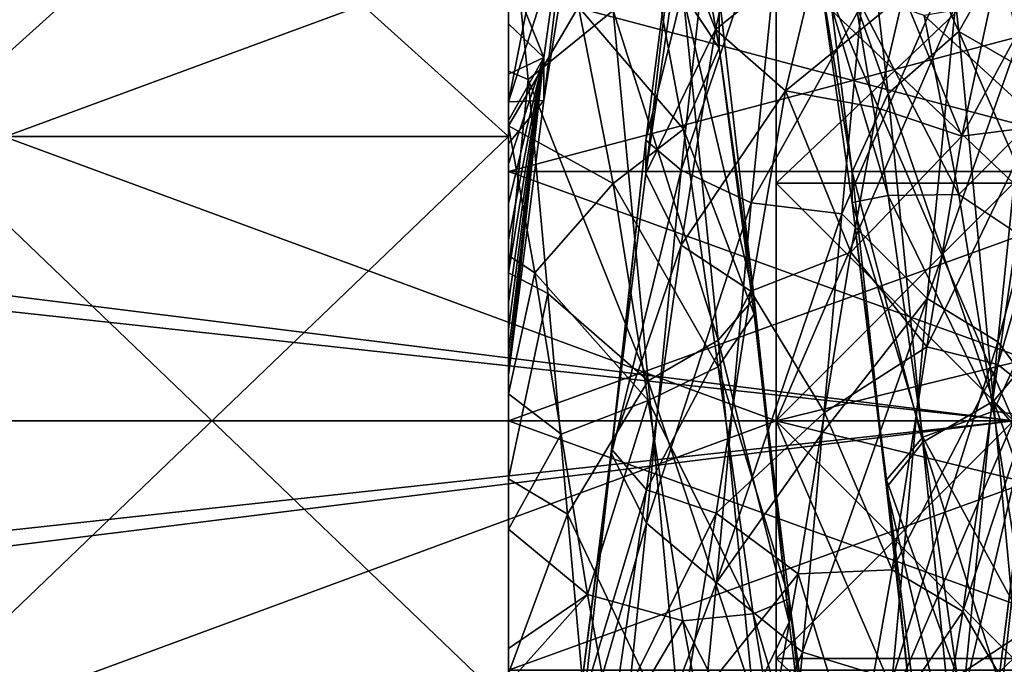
# Model space of a CAD drawing. Header units: metres. Extents: x -40 to 104, y -17 to 17.
# Tile 64 of 115: x 30.31 to 34.46, y -1.03 to 1.69. Entities that reach past the tile are written whole.
import ezdxf

# ---------------------------------------------------------------- set-up
doc = ezdxf.new("R2010")
doc.units = ezdxf.units.M
doc.layers.add('solid_122529', color=7, linetype='CONTINUOUS')

msp = doc.modelspace()

# ---------------------------------------------------------------- linework, layer by layer
at = {"layer": 'solid_122529'}
for points in [[(53.885139, -6.304641, 588.928162), (20.541, 8.649134, 585.423523), (20.541002, -8.649134, 585.423523)], [(53.885139, -6.304641, 588.928162), (53.885139, 6.304641, 588.928162), (20.541, 8.649134, 585.423523)], [(26.533504, -8.264537, 581.025818), (26.533504, 8.264537, 581.025818), (54.407833, 6.304637, 583.955566)], [(32.372829, 1.818572, 566.950073), (32.372829, 1.05, 566.181335), (32.372829, 6.9, 568)], [(32.372829, 6.483982, 565.640503), (32.372829, 6.9, 568), (32.372829, 1.05, 566.181335)], [(32.372829, -6.483982, 570.359497), (32.372829, 6.483982, 570.359497), (32.372829, 5.285712, 572.435059)], [(32.372829, 0, 570.099915), (32.372829, 6.483982, 570.359497), (32.372829, -6.483982, 570.359497)], [(32.372829, 1.05, 569.818665), (32.372829, 1.818572, 569.049927), (32.372829, 6.483982, 570.359497)], [(32.372829, 0, 570.099915), (32.372829, 1.05, 569.818665), (32.372829, 6.483982, 570.359497)], [(32.372829, 6.483982, 565.640503), (32.372829, 1.05, 566.181335), (32.372829, 0, 565.900085)], [(32.372829, -6.483982, 565.640503), (32.372829, 6.483982, 565.640503), (32.372829, 0, 565.900085)], [(32.372829, -5.285712, 563.564941), (32.372829, 5.285712, 563.564941), (32.372829, 6.483982, 565.640503)], [(32.372829, -6.483982, 565.640503), (32.372829, -5.285712, 563.564941), (32.372829, 6.483982, 565.640503)], [(26.533504, -8.264537, 581.025818), (54.407833, 6.304637, 583.955566), (54.407833, -6.304637, 583.955566)], [(32.372829, -5.285712, 572.435059), (32.372829, 5.285712, 572.435059), (32.372829, 3.449675, 573.975647)], [(32.372829, -6.483982, 570.359497), (32.372829, 5.285712, 572.435059), (32.372829, -5.285712, 572.435059)], [(32.372829, -3.449675, 562.024353), (32.372829, 3.449675, 562.024353), (32.372829, 5.285712, 563.564941)], [(32.372829, -5.285712, 563.564941), (32.372829, -3.449675, 562.024353), (32.372829, 5.285712, 563.564941)], [(32.372829, 1.197832, 561.204773), (29.872829, 1.197832, 561.204773), (29.872829, 3.449675, 562.024353)], [(32.372829, 1.197832, 561.204773), (29.872829, 3.449675, 562.024353), (32.372829, 3.449675, 562.024353)], [(32.372829, 3.449675, 573.975647), (29.872829, 3.449675, 573.975647), (29.872829, 1.197832, 574.795227)], [(32.372829, 1.197832, 574.795227), (32.372829, 3.449675, 573.975647), (29.872829, 1.197832, 574.795227)], [(32.372829, -3.449675, 573.975647), (32.372829, 3.449675, 573.975647), (32.372829, 1.197832, 574.795227)], [(32.372829, -5.285712, 572.435059), (32.372829, 3.449675, 573.975647), (32.372829, -3.449675, 573.975647)], [(32.372829, -1.197832, 561.204773), (32.372829, 1.197832, 561.204773), (32.372829, 3.449675, 562.024353)], [(32.372829, -3.449675, 562.024353), (32.372829, -1.197832, 561.204773), (32.372829, 3.449675, 562.024353)], [(34.5, 2.958794, 557.925537), (34.5, 0, 557.5), (14.709614, 2.467135, 557.793945)], [(14.779985, 2.150141, 578.277466), (15, 0, 578.5), (34.5, 2.958794, 578.074463)], [(15, 0, 578.5), (34.5, 0, 578.5), (34.5, 2.958794, 578.074463)], [(34.123528, 2.925011, 565.404114), (34.269432, 1.641018, 564.450134), (33.826641, 2.618572, 565.439453)], [(34.601837, 2.228458, 564.678284), (34.269432, 1.641018, 564.450134), (34.123528, 2.925011, 565.404114)], [(33.826641, 2.618572, 565.439453), (33.972042, 1.3792, 564.607239), (33.675285, 2.206515, 565.544739)], [(34.269432, 1.641018, 564.450134), (33.972042, 1.3792, 564.607239), (33.826641, 2.618572, 565.439453)], [(32.520664, 1.530197, 570.922791), (32.668381, 2.582925, 570.05249), (32.372829, 1.902626, 571.123718)], [(32.520851, 1.349258, 570.565796), (32.668381, 2.582925, 570.05249), (32.520664, 1.530197, 570.922791)], [(32.520851, 1.349258, 570.565796), (32.668556, 2.272834, 569.799438), (32.668381, 2.582925, 570.05249)], [(34.5, 0, 557.5), (14.779986, 2.150139, 557.722534), (14.709614, 2.467135, 557.793945)], [(32.961742, 2.020327, 566.464539), (33.259373, 1.570358, 565.563232), (33.111668, 2.422724, 566.408081)], [(33.111668, 2.422724, 566.408081), (33.259373, 1.570358, 565.563232), (33.259247, 1.791708, 565.229797)], [(33.5, 0, 575), (27, 0, 575), (27, 2.395123, 574.577515)], [(33.5, 2.3949, 574.577454), (33.5, 0, 575), (27, 2.395123, 574.577515)], [(33.5, 2.3949, 561.422546), (27, 2.395123, 561.422485), (27, 0, 561)], [(33.5, 0, 561), (33.5, 2.3949, 561.422546), (27, 0, 561)], [(33.245033, 2.367738, 570.794128), (33.096367, 2.310038, 570.358154), (32.951637, 1.182916, 571.081848)], [(33.099632, 1.055991, 571.506836), (33.245033, 2.367738, 570.794128), (32.951637, 1.182916, 571.081848)], [(33.539906, 2.363547, 571.115784), (33.245033, 2.367738, 570.794128), (33.099632, 1.055991, 571.506836)], [(33.5, 0, 575.549988), (33.5, 0, 575), (33.5, 2.3949, 574.577454)], [(33.5, 2.33344, 575.180115), (33.5, 0, 575.549988), (33.5, 2.3949, 574.577454)], [(33.5, 2.33344, 560.819885), (33.5, 2.3949, 561.422546), (33.5, 0, 561)], [(33.394001, 0.918377, 571.801453), (33.539906, 2.363547, 571.115784), (33.099632, 1.055991, 571.506836)], [(33.858833, 1.750759, 571.596497), (33.539906, 2.363547, 571.115784), (33.394001, 0.918377, 571.801453)], [(33.5, 0, 560.450012), (43, 0, 560.450012), (43, 2.333669, 560.819885)], [(33.5, 0, 560.450012), (43, 2.333669, 560.819885), (33.5, 2.33344, 560.819885)], [(33.5, 2.33344, 575.180115), (43, 2.333669, 575.180115), (43, 0, 575.549988)], [(33.5, 2.33344, 575.180115), (43, 0, 575.549988), (33.5, 0, 575.549988)], [(33.5, 0, 560.450012), (33.5, 2.33344, 560.819885), (33.5, 0, 561)], [(33.096367, 2.310038, 570.358154), (33.096245, 2.03196, 570.070313), (32.951527, 1.042146, 570.707214)], [(32.951637, 1.182916, 571.081848), (33.096367, 2.310038, 570.358154), (32.951527, 1.042146, 570.707214)], [(33.096245, 2.03196, 570.070313), (33.390358, 2.28197, 569.113586), (33.244991, 1.648171, 569.93158)], [(33.244991, 1.648171, 569.93158), (33.390358, 2.28197, 569.113586), (33.685314, 2.002918, 569.110291)], [(33.5, 0, 575.5), (34.5, 0, 575.5), (34.5, 2.317624, 575.132935)], [(33.5, 2.317624, 575.132935), (33.5, 0, 575.5), (34.5, 2.317624, 575.132935)], [(33.5, 2.317624, 560.867065), (34.5, 2.317624, 560.867065), (34.5, 0, 560.5)], [(33.5, 0, 560.5), (33.5, 2.317624, 560.867065), (34.5, 0, 560.5)], [(33.5, 0, 572.5), (33.5, 0, 575.5), (33.5, 2.317624, 575.132935)], [(33.5, 1.001344, 572.387146), (33.5, 0, 572.5), (33.5, 2.317624, 575.132935)], [(33.5, 1.952477, 572.054382), (33.5, 1.001344, 572.387146), (33.5, 2.317624, 575.132935)], [(33.5, 1.952477, 563.945618), (33.5, 2.317624, 560.867065), (33.5, 0, 560.5)], [(32.372829, 1.343392, 570.152954), (32.668556, 2.272834, 569.799438), (32.520851, 1.349258, 570.565796)], [(32.372829, 1.343392, 570.152954), (32.520115, 2.098758, 569.426392), (32.668556, 2.272834, 569.799438)], [(32.372829, 1.473596, 564.285217), (32.372829, 2.260867, 564.700256), (32.455383, 1.437592, 564.267273)], [(32.813576, 1.728295, 564.492798), (32.455383, 1.437592, 564.267273), (32.372829, 2.260867, 564.700256)], [(32.372829, 2.115195, 567.29364), (32.372829, 2.260867, 564.700256), (32.372829, 1.473596, 564.285217)], [(33.675285, 2.206515, 565.544739), (33.820015, 1.049318, 564.870117), (33.675129, 1.937195, 565.840698)], [(33.972042, 1.3792, 564.607239), (33.820015, 1.049318, 564.870117), (33.675285, 2.206515, 565.544739)], [(34.601837, 2.228458, 564.678284), (34.684391, 1.400985, 564.253357), (34.269432, 1.641018, 564.450134)], [(34.5, 0, 557.5), (15, 0, 557.5), (14.779986, 2.150139, 557.722534)], [(32.372829, 2.115195, 567.29364), (32.372829, 1.473596, 564.285217), (32.372829, 1.763165, 566.672424)], [(32.372829, 1.94941, 569.39856), (32.520115, 2.098758, 569.426392), (32.372829, 1.343392, 570.152954)], [(34.282162, 2.032614, 571.340088), (33.858833, 1.750759, 571.596497), (33.776279, 0.872741, 571.903625)], [(34.135303, 0.514894, 571.875854), (34.282162, 2.032614, 571.340088), (33.776279, 0.872741, 571.903625)], [(34.581383, 1.776134, 571.201111), (34.282162, 2.032614, 571.340088), (34.135303, 0.514894, 571.875854)], [(32.667027, 1.744456, 566.5177), (33.108948, 1.22841, 565.779541), (32.961742, 2.020327, 566.464539)], [(32.951527, 1.042146, 570.707214), (33.096245, 2.03196, 570.070313), (33.244991, 1.648171, 569.93158)], [(32.961742, 2.020327, 566.464539), (33.108948, 1.22841, 565.779541), (33.259373, 1.570358, 565.563232)], [(33.244991, 1.648171, 569.93158), (33.685314, 2.002918, 569.110291), (33.539448, 1.391041, 569.819153)], [(33.539448, 1.391041, 569.819153), (33.685314, 2.002918, 569.110291), (34.036846, 1.796642, 569.269653)], [(34.28199, 1.199164, 569.949951), (34.728245, 2.026142, 569.527771), (34.581036, 1.236833, 570.215759)], [(34.28199, 1.199164, 569.949951), (34.428806, 1.882923, 569.301941), (34.728245, 2.026142, 569.527771)], [(32.372829, 1.752863, 569.703979), (32.372829, 1.94941, 569.39856), (32.372829, 1.343392, 570.152954)], [(33.5, 1.001344, 563.612854), (34.5, 1.001344, 563.612854), (34.5, 1.952477, 563.945618)], [(33.5, 1.001344, 563.612854), (34.5, 1.952477, 563.945618), (33.5, 1.952477, 563.945618)], [(33.5, 1.952477, 572.054382), (34.5, 1.952477, 572.054382), (34.5, 1.001344, 572.387146)], [(33.5, 1.952477, 572.054382), (34.5, 1.001344, 572.387146), (33.5, 1.001344, 572.387146)], [(33.5, 1.001344, 563.612854), (33.5, 1.952477, 563.945618), (33.5, 0, 560.5)], [(33.675129, 1.937195, 565.840698), (33.97184, 0.949239, 565.644958), (33.826469, 1.810052, 566.219238)], [(33.675129, 1.937195, 565.840698), (33.819851, 0.919849, 565.248779), (33.97184, 0.949239, 565.644958)], [(33.820015, 1.049318, 564.870117), (33.819851, 0.919849, 565.248779), (33.675129, 1.937195, 565.840698)], [(32.372829, 1.672634, 571.216553), (32.520664, 1.530197, 570.922791), (32.372829, 1.902626, 571.123718)], [(32.372829, 1.752863, 569.703979), (32.372829, 1.672634, 571.216553), (32.372829, 1.902626, 571.123718)], [(34.28199, 1.199164, 569.949951), (34.036846, 1.796642, 569.269653), (34.428806, 1.882923, 569.301941)], [(35.272831, 1.05, 566.181335), (32.372829, 1.05, 566.181335), (32.372829, 1.818572, 566.950073)], [(35.272831, 1.05, 566.181335), (32.372829, 1.818572, 566.950073), (35.272831, 1.818572, 566.950073)], [(35.272831, 1.818572, 569.049927), (32.372829, 1.818572, 569.049927), (32.372829, 1.05, 569.818665)], [(35.272831, 1.05, 569.818665), (35.272831, 1.818572, 569.049927), (32.372829, 1.05, 569.818665)], [(33.259247, 1.791708, 565.229797), (33.406963, 0.516081, 564.741516), (33.109058, 1.782465, 564.802429)], [(33.259373, 1.570358, 565.563232), (33.406963, 0.516081, 564.741516), (33.259247, 1.791708, 565.229797)], [(33.539448, 1.391041, 569.819153), (34.036846, 1.796642, 569.269653), (33.925911, 1.31806, 569.761475)], [(33.826469, 1.810052, 566.219238), (34.268791, 0.953986, 565.918091), (34.122925, 1.707567, 566.473999)], [(33.826469, 1.810052, 566.219238), (33.97184, 0.949239, 565.644958), (34.268791, 0.953986, 565.918091)], [(34.28199, 1.199164, 569.949951), (33.925911, 1.31806, 569.761475), (34.036846, 1.796642, 569.269653)], [(32.372829, 1.763165, 566.672424), (32.372829, 1.473596, 564.285217), (32.372829, 1.243477, 566.18512)], [(32.372829, 1.763165, 566.672424), (32.372829, 1.243477, 566.18512), (32.667027, 1.744456, 566.5177)], [(32.372829, 1.55233, 569.946777), (32.372829, 1.672634, 571.216553), (32.372829, 1.752863, 569.703979)], [(32.372829, 1.55233, 569.946777), (32.372829, 1.752863, 569.703979), (32.372829, 1.343392, 570.152954)], [(32.667027, 1.744456, 566.5177), (32.372829, 1.243477, 566.18512), (32.813839, 0.999771, 565.940674)], [(32.667027, 1.744456, 566.5177), (32.813839, 0.999771, 565.940674), (33.108948, 1.22841, 565.779541)], [(33.109058, 1.782465, 564.802429), (33.25629, 0.339496, 564.35498), (32.813576, 1.728295, 564.492798)], [(33.406963, 0.516081, 564.741516), (33.25629, 0.339496, 564.35498), (33.109058, 1.782465, 564.802429)], [(33.776279, 0.872741, 571.903625), (33.858833, 1.750759, 571.596497), (33.394001, 0.918377, 571.801453)], [(34.122925, 1.707567, 566.473999), (34.591518, 1.278351, 566.209534), (34.480583, 1.767807, 566.690491)], [(34.434151, 0.332281, 571.645691), (34.581383, 1.776134, 571.201111), (34.135303, 0.514894, 571.875854)], [(34.736408, 1.448799, 570.963989), (34.581383, 1.776134, 571.201111), (34.434151, 0.332281, 571.645691)], [(32.813576, 1.728295, 564.492798), (32.960434, 0.169025, 564.09375), (32.455383, 1.437592, 564.267273)], [(33.25629, 0.339496, 564.35498), (32.960434, 0.169025, 564.09375), (32.813576, 1.728295, 564.492798)], [(34.122925, 1.707567, 566.473999), (34.268791, 0.953986, 565.918091), (34.591518, 1.278351, 566.209534)], [(32.372829, 1.672634, 571.216553), (32.372829, 1.460695, 571.283508), (32.520664, 1.530197, 570.922791)], [(32.372829, 1.55233, 569.946777), (32.372829, 1.460695, 571.283508), (32.372829, 1.672634, 571.216553)], [(32.951527, 1.042146, 570.707214), (33.244991, 1.648171, 569.93158), (33.099621, 0.740635, 570.428772)], [(33.099621, 0.740635, 570.428772), (33.244991, 1.648171, 569.93158), (33.539448, 1.391041, 569.819153)], [(34.269432, 1.641018, 564.450134), (34.415337, 0.082492, 564.090088), (33.972042, 1.3792, 564.607239)], [(34.766949, 0.497749, 564.031067), (34.415337, 0.082492, 564.090088), (34.269432, 1.641018, 564.450134)], [(34.684391, 1.400985, 564.253357), (34.766949, 0.497749, 564.031067), (34.269432, 1.641018, 564.450134)], [(32.372829, 1.35516, 570.142334), (32.372829, 1.460695, 571.283508), (32.372829, 1.55233, 569.946777)], [(32.372829, 1.35516, 570.142334), (32.372829, 1.55233, 569.946777), (32.372829, 1.343392, 570.152954)], [(33.108948, 1.22841, 565.779541), (33.407078, 0.448857, 565.136047), (33.259373, 1.570358, 565.563232)], [(33.259373, 1.570358, 565.563232), (33.407078, 0.448857, 565.136047), (33.406963, 0.516081, 564.741516)], [(32.372829, 0.287023, 571.317078), (32.372829, 0.21446, 571.292297), (32.520664, 1.530197, 570.922791)], [(32.372829, 0.192229, 570.892334), (32.520664, 1.530197, 570.922791), (32.372829, 0.21446, 571.292297)], [(32.372829, 0.386605, 571.342468), (32.372829, 0.287023, 571.317078), (32.520664, 1.530197, 570.922791)], [(32.372829, 0.498674, 571.362122), (32.372829, 0.386605, 571.342468), (32.520664, 1.530197, 570.922791)], [(32.372829, 0.623677, 571.375183), (32.372829, 0.498674, 571.362122), (32.520664, 1.530197, 570.922791)], [(32.372829, 0.762363, 571.380371), (32.372829, 0.623677, 571.375183), (32.520664, 1.530197, 570.922791)], [(32.372829, 0.915584, 571.375916), (32.372829, 0.762363, 571.380371), (32.520664, 1.530197, 570.922791)], [(32.372829, 1.083352, 571.359863), (32.372829, 0.915584, 571.375916), (32.520664, 1.530197, 570.922791)], [(32.372829, 1.265145, 571.329895), (32.372829, 1.083352, 571.359863), (32.520664, 1.530197, 570.922791)], [(32.372829, 1.460695, 571.283508), (32.372829, 1.265145, 571.329895), (32.520664, 1.530197, 570.922791)], [(32.372829, 0.192229, 570.892334), (32.520851, 1.349258, 570.565796), (32.520664, 1.530197, 570.922791)], [(32.372829, 0.622923, 564.063293), (32.372829, 1.243477, 566.18512), (32.372829, 1.473596, 564.285217)], [(32.372829, 0.622923, 564.063293), (32.372829, 1.473596, 564.285217), (32.455383, 1.437592, 564.267273)], [(32.372829, 1.343392, 570.152954), (32.372829, 1.265145, 571.329895), (32.372829, 1.460695, 571.283508)], [(32.372829, 1.35516, 570.142334), (32.372829, 1.343392, 570.152954), (32.372829, 1.460695, 571.283508)], [(32.372829, 0.622923, 564.063293), (32.455383, 1.437592, 564.267273), (32.537941, 0.536576, 564.036133)], [(32.960434, 0.169025, 564.09375), (32.537941, 0.536576, 564.036133), (32.455383, 1.437592, 564.267273)], [(34.588692, 0.124069, 571.296753), (34.736408, 1.448799, 570.963989), (34.434151, 0.332281, 571.645691)], [(33.099621, 0.740635, 570.428772), (33.539448, 1.391041, 569.819153), (33.393578, 0.546563, 570.223877)], [(33.393578, 0.546563, 570.223877), (33.539448, 1.391041, 569.819153), (33.814976, 0.711245, 570.081848)], [(33.539448, 1.391041, 569.819153), (33.925911, 1.31806, 569.761475), (33.814976, 0.711245, 570.081848)], [(33.972042, 1.3792, 564.607239), (34.117443, -0.089336, 564.338684), (33.820015, 1.049318, 564.870117)], [(34.415337, 0.082492, 564.090088), (34.117443, -0.089336, 564.338684), (33.972042, 1.3792, 564.607239)], [(32.372829, 1.167884, 570.299805), (32.520851, 1.349258, 570.565796), (32.372829, 0.192229, 570.892334)], [(32.372829, 1.167884, 570.299805), (32.372829, 1.343392, 570.152954), (32.520851, 1.349258, 570.565796)], [(32.372829, 1.167884, 570.299805), (32.372829, 1.265145, 571.329895), (32.372829, 1.343392, 570.152954)], [(34.28199, 1.199164, 569.949951), (33.814976, 0.711245, 570.081848), (33.925911, 1.31806, 569.761475)], [(32.372829, 1.167884, 570.299805), (32.372829, 1.083352, 571.359863), (32.372829, 1.265145, 571.329895)], [(34.268791, 0.953986, 565.918091), (34.70245, 0.664524, 565.902771), (34.591518, 1.278351, 566.209534)], [(34.433826, 0.236948, 570.526489), (34.736416, 1.276459, 570.602783), (34.588711, 0.1129, 570.896729)], [(34.433826, 0.236948, 570.526489), (34.581036, 1.236833, 570.215759), (34.736416, 1.276459, 570.602783)], [(32.372829, 0.696997, 565.907227), (32.483765, 0.623831, 565.89032), (32.372829, 1.243477, 566.18512)], [(32.813839, 0.999771, 565.940674), (32.372829, 1.243477, 566.18512), (32.483765, 0.623831, 565.89032)], [(32.372829, 0.622923, 564.063293), (32.372829, 0.696997, 565.907227), (32.372829, 1.243477, 566.18512)], [(32.813839, 0.999771, 565.940674), (33.256157, 0.227353, 565.472595), (33.108948, 1.22841, 565.779541)], [(33.108948, 1.22841, 565.779541), (33.256157, 0.227353, 565.472595), (33.407078, 0.448857, 565.136047)], [(34.135174, 0.312318, 570.267761), (34.581036, 1.236833, 570.215759), (34.433826, 0.236948, 570.526489)], [(34.135174, 0.312318, 570.267761), (34.28199, 1.199164, 569.949951), (34.581036, 1.236833, 570.215759)], [(32.372829, -1.197832, 561.204773), (29.872829, -1.197832, 561.204773), (29.872829, 1.197832, 561.204773)], [(32.372829, -1.197832, 561.204773), (29.872829, 1.197832, 561.204773), (32.372829, 1.197832, 561.204773)], [(32.372829, 1.197832, 574.795227), (29.872829, 1.197832, 574.795227), (29.872829, -1.197832, 574.795227)], [(32.372829, -1.197832, 574.795227), (32.372829, 1.197832, 574.795227), (29.872829, -1.197832, 574.795227)], [(32.372829, -3.449675, 573.975647), (32.372829, 1.197832, 574.795227), (32.372829, -1.197832, 574.795227)], [(32.372829, 0.994057, 570.427246), (32.372829, 1.083352, 571.359863), (32.372829, 1.167884, 570.299805)], [(32.372829, 0.994057, 570.427246), (32.372829, 1.167884, 570.299805), (32.372829, 0.192229, 570.892334)], [(32.951637, 1.182916, 571.081848), (32.951527, 1.042146, 570.707214), (32.806805, -0.119232, 570.898438)], [(32.806911, -0.138969, 571.298157), (32.951637, 1.182916, 571.081848), (32.806805, -0.119232, 570.898438)], [(33.099632, 1.055991, 571.506836), (32.951637, 1.182916, 571.081848), (32.806911, -0.138969, 571.298157)], [(34.135174, 0.312318, 570.267761), (33.814976, 0.711245, 570.081848), (34.28199, 1.199164, 569.949951)], [(32.372829, 0.994057, 570.427246), (32.372829, 0.915584, 571.375916), (32.372829, 1.083352, 571.359863)], [(35.272831, 0, 565.900085), (32.372829, 0, 565.900085), (32.372829, 1.05, 566.181335)], [(35.272831, 0, 565.900085), (32.372829, 1.05, 566.181335), (35.272831, 1.05, 566.181335)], [(35.272831, 1.05, 569.818665), (32.372829, 1.05, 569.818665), (32.372829, 0, 570.099915)], [(35.272831, 0, 570.099915), (35.272831, 1.05, 569.818665), (32.372829, 0, 570.099915)], [(32.806805, -0.119232, 570.898438), (32.951527, 1.042146, 570.707214), (33.099621, 0.740635, 570.428772)], [(32.954231, -0.431217, 571.636902), (33.099632, 1.055991, 571.506836), (32.806911, -0.138969, 571.298157)], [(33.394001, 0.918377, 571.801453), (33.099632, 1.055991, 571.506836), (32.954231, -0.431217, 571.636902)], [(33.820015, 1.049318, 564.870117), (33.964745, -0.280644, 564.710876), (33.819851, 0.919849, 565.248779)], [(34.117443, -0.089336, 564.338684), (33.964745, -0.280644, 564.710876), (33.820015, 1.049318, 564.870117)], [(32.813839, 0.999771, 565.940674), (32.483765, 0.623831, 565.89032), (32.960655, 0.085768, 565.712402)], [(32.813839, 0.999771, 565.940674), (32.960655, 0.085768, 565.712402), (33.256157, 0.227353, 565.472595)], [(33.5, 1.001344, 572.387146), (34.5, 1.001344, 572.387146), (34.5, 0, 572.5)], [(33.5, 1.001344, 572.387146), (34.5, 0, 572.5), (33.5, 0, 572.5)], [(33.5, 0, 563.5), (34.5, 0, 563.5), (34.5, 1.001344, 563.612854)], [(33.5, 0, 563.5), (34.5, 1.001344, 563.612854), (33.5, 1.001344, 563.612854)], [(33.5, 0, 563.5), (33.5, 1.001344, 563.612854), (33.5, 0, 560.5)], [(32.372829, 0.834282, 570.531738), (32.372829, 0.915584, 571.375916), (32.372829, 0.994057, 570.427246)], [(32.372829, 0.834282, 570.531738), (32.372829, 0.994057, 570.427246), (32.372829, 0.192229, 570.892334)], [(33.97184, 0.949239, 565.644958), (34.414661, 0.040887, 565.710327), (34.268791, 0.953986, 565.918091)], [(34.268791, 0.953986, 565.918091), (34.414661, 0.040887, 565.710327), (34.70245, 0.664524, 565.902771)], [(32.372829, 0.834282, 570.531738), (32.372829, 0.762363, 571.380371), (32.372829, 0.915584, 571.375916)], [(33.248096, -0.680432, 571.851135), (33.394001, 0.918377, 571.801453), (32.954231, -0.431217, 571.636902)], [(33.776279, 0.872741, 571.903625), (33.394001, 0.918377, 571.801453), (33.248096, -0.680432, 571.851135)], [(33.819851, 0.919849, 565.248779), (34.117207, -0.069228, 565.461792), (33.97184, 0.949239, 565.644958)], [(33.819851, 0.919849, 565.248779), (33.964569, -0.248928, 565.109802), (34.117207, -0.069228, 565.461792)], [(33.964745, -0.280644, 564.710876), (33.964569, -0.248928, 565.109802), (33.819851, 0.919849, 565.248779)], [(33.97184, 0.949239, 565.644958), (34.117207, -0.069228, 565.461792), (34.414661, 0.040887, 565.710327)], [(33.693722, -0.052473, 571.999634), (33.776279, 0.872741, 571.903625), (33.248096, -0.680432, 571.851135)], [(34.135303, 0.514894, 571.875854), (33.776279, 0.872741, 571.903625), (33.693722, -0.052473, 571.999634)], [(32.372829, 0.688319, 570.618896), (32.372829, 0.762363, 571.380371), (32.372829, 0.834282, 570.531738)], [(32.372829, 0.688319, 570.618896), (32.372829, 0.834282, 570.531738), (32.372829, 0.192229, 570.892334)], [(32.372829, 0.688319, 570.618896), (32.372829, 0.623677, 571.375183), (32.372829, 0.762363, 571.380371)], [(32.806805, -0.119232, 570.898438), (33.099621, 0.740635, 570.428772), (32.95425, -0.289911, 570.522583)], [(32.95425, -0.289911, 570.522583), (33.099621, 0.740635, 570.428772), (33.393578, 0.546563, 570.223877)], [(33.393578, 0.546563, 570.223877), (33.814976, 0.711245, 570.081848), (33.704041, 0.035233, 570.199707)], [(34.135174, 0.312318, 570.267761), (33.704041, 0.035233, 570.199707), (33.814976, 0.711245, 570.081848)], [(32.372829, 0.696997, 565.907227), (32.372829, 0.114228, 565.781189), (32.483765, 0.623831, 565.89032)], [(32.372829, 0.622923, 564.063293), (32.372829, 0.114228, 565.781189), (32.372829, 0.696997, 565.907227)], [(32.372829, 0.55618, 570.692749), (32.372829, 0.623677, 571.375183), (32.372829, 0.688319, 570.618896)], [(32.372829, 0.55618, 570.692749), (32.372829, 0.688319, 570.618896), (32.372829, 0.192229, 570.892334)], [(34.414661, 0.040887, 565.710327), (34.813385, -0.013954, 565.800049), (34.70245, 0.664524, 565.902771)], [(32.372829, 0.114228, 565.781189), (32.5947, -0.056508, 565.80072), (32.483765, 0.623831, 565.89032)], [(32.372829, 0.55618, 570.692749), (32.372829, 0.498674, 571.362122), (32.372829, 0.623677, 571.375183)], [(32.372829, -0.244522, 564.040161), (32.372829, 0.114228, 565.781189), (32.372829, 0.622923, 564.063293)], [(32.372829, -0.244522, 564.040161), (32.372829, 0.622923, 564.063293), (32.537941, 0.536576, 564.036133)], [(32.960655, 0.085768, 565.712402), (32.483765, 0.623831, 565.89032), (32.5947, -0.056508, 565.80072)], [(32.372829, 0.437322, 570.756653), (32.372829, 0.498674, 571.362122), (32.372829, 0.55618, 570.692749)], [(32.372829, 0.437322, 570.756653), (32.372829, 0.55618, 570.692749), (32.372829, 0.192229, 570.892334)], [(32.95425, -0.289911, 570.522583), (33.393578, 0.546563, 570.223877), (33.247707, -0.389307, 570.256714)], [(33.247707, -0.389307, 570.256714), (33.393578, 0.546563, 570.223877), (33.704041, 0.035233, 570.199707)], [(32.372829, -0.244522, 564.040161), (32.537941, 0.536576, 564.036133), (32.620495, -0.393457, 564.019409)], [(32.372829, 0.437322, 570.756653), (32.372829, 0.386605, 571.342468), (32.372829, 0.498674, 571.362122)], [(32.960434, 0.169025, 564.09375), (32.620495, -0.393457, 564.019409), (32.537941, 0.536576, 564.036133)], [(33.406963, 0.516081, 564.741516), (33.55468, -0.848008, 564.811768), (33.25629, 0.339496, 564.35498)], [(33.407078, 0.448857, 565.136047), (33.55468, -0.848008, 564.811768), (33.406963, 0.516081, 564.741516)], [(34.135303, 0.514894, 571.875854), (33.693722, -0.052473, 571.999634), (33.611168, -0.974849, 571.879395)], [(33.988445, -1.090078, 571.754883), (34.135303, 0.514894, 571.875854), (33.611168, -0.974849, 571.879395)], [(34.434151, 0.332281, 571.645691), (34.135303, 0.514894, 571.875854), (33.988445, -1.090078, 571.754883)], [(34.766949, 0.497749, 564.031067), (34.849503, -0.432403, 564.023438), (34.415337, 0.082492, 564.090088)], [(32.372829, 0.330461, 570.813904), (32.372829, 0.386605, 571.342468), (32.372829, 0.437322, 570.756653)], [(32.372829, 0.330461, 570.813904), (32.372829, 0.437322, 570.756653), (32.372829, 0.192229, 570.892334)], [(33.256157, 0.227353, 565.472595), (33.554783, -0.749571, 565.199646), (33.407078, 0.448857, 565.136047)], [(33.407078, 0.448857, 565.136047), (33.554783, -0.749571, 565.199646), (33.55468, -0.848008, 564.811768)], [(32.372829, 0.330461, 570.813904), (32.372829, 0.287023, 571.317078), (32.372829, 0.386605, 571.342468)], [(33.25629, 0.339496, 564.35498), (33.403526, -1.161293, 564.528259), (32.960434, 0.169025, 564.09375)], [(33.55468, -0.848008, 564.811768), (33.403526, -1.161293, 564.528259), (33.25629, 0.339496, 564.35498)], [(34.286919, -1.168162, 571.469421), (34.434151, 0.332281, 571.645691), (33.988445, -1.090078, 571.754883)], [(34.588692, 0.124069, 571.296753), (34.434151, 0.332281, 571.645691), (34.286919, -1.168162, 571.469421)], [(32.372829, 0.232562, 570.868408), (32.372829, 0.287023, 571.317078), (32.372829, 0.330461, 570.813904)], [(32.372829, 0.232562, 570.868408), (32.372829, 0.330461, 570.813904), (32.372829, 0.192229, 570.892334)], [(33.988361, -0.627421, 570.201538), (33.704041, 0.035233, 570.199707), (34.135174, 0.312318, 570.267761)], [(33.988361, -0.627421, 570.201538), (34.135174, 0.312318, 570.267761), (34.433826, 0.236948, 570.526489)], [(32.372829, 0.232562, 570.868408), (32.372829, 0.21446, 571.292297), (32.372829, 0.287023, 571.317078)], [(32.372829, 0.232562, 570.868408), (32.372829, 0.192229, 570.892334), (32.372829, 0.21446, 571.292297)], [(32.960655, 0.085768, 565.712402), (33.403366, -0.812412, 565.595947), (33.256157, 0.227353, 565.472595)], [(33.256157, 0.227353, 565.472595), (33.403366, -0.812412, 565.595947), (33.554783, -0.749571, 565.199646)], [(33.988361, -0.627421, 570.201538), (34.433826, 0.236948, 570.526489), (34.286617, -0.803278, 570.407104)], [(34.286617, -0.803278, 570.407104), (34.433826, 0.236948, 570.526489), (34.588711, 0.1129, 570.896729)], [(32.960434, 0.169025, 564.09375), (33.107292, -1.418886, 564.356628), (32.620495, -0.393457, 564.019409)], [(33.403526, -1.161293, 564.528259), (33.107292, -1.418886, 564.356628), (32.960434, 0.169025, 564.09375)], [(32.372829, 0.114228, 565.781189), (32.372829, -0.456789, 565.799927), (32.5947, -0.056508, 565.80072)], [(32.372829, -0.244522, 564.040161), (32.372829, -0.456789, 565.799927), (32.372829, 0.114228, 565.781189)], [(32.960655, 0.085768, 565.712402), (32.5947, -0.056508, 565.80072), (32.705631, -0.731349, 565.92511)], [(32.960655, 0.085768, 565.712402), (32.705631, -0.731349, 565.92511), (33.107471, -0.84276, 565.871582)], [(32.960655, 0.085768, 565.712402), (33.107471, -0.84276, 565.871582), (33.403366, -0.812412, 565.595947)], [(34.286617, -0.803278, 570.407104), (34.588711, 0.1129, 570.896729), (34.441006, -1.070008, 570.694214)], [(34.440975, -1.221929, 571.064453), (34.588692, 0.124069, 571.296753), (34.286919, -1.168162, 571.469421)], [(34.441006, -1.070008, 570.694214), (34.588692, 0.124069, 571.296753), (34.440975, -1.221929, 571.064453)], [(34.441006, -1.070008, 570.694214), (34.588711, 0.1129, 570.896729), (34.588692, 0.124069, 571.296753)], [(34.415337, 0.082492, 564.090088), (34.561241, -1.489834, 564.384094), (34.117443, -0.089336, 564.338684)], [(34.93206, -1.339172, 564.230835), (34.561241, -1.489834, 564.384094), (34.415337, 0.082492, 564.090088)], [(34.849503, -0.432403, 564.023438), (34.93206, -1.339172, 564.230835), (34.415337, 0.082492, 564.090088)], [(14.780071, -2.149723, 578.277588), (14.709624, -2.467081, 578.206055), (34.5, 0, 578.5)], [(34.5, -2.958794, 578.074463), (34.5, 0, 578.5), (14.709624, -2.467081, 578.206055)], [(14.780071, -2.149726, 557.722412), (15, 0, 557.5), (34.5, -2.958794, 557.925537)], [(14.780071, -2.149723, 578.277588), (34.5, 0, 578.5), (15, 0, 578.5)], [(34.5, -2.958794, 557.925537), (15, 0, 557.5), (34.5, 0, 557.5)], [(33.5, -2.3949, 574.577454), (27, -2.395123, 574.577515), (27, 0, 575)], [(33.5, -2.3949, 574.577454), (27, 0, 575), (33.5, 0, 575)], [(33.5, 0, 561), (27, 0, 561), (27, -2.395123, 561.422485)], [(33.5, -2.3949, 561.422546), (33.5, 0, 561), (27, -2.395123, 561.422485)], [(33.247707, -0.389307, 570.256714), (33.704041, 0.035233, 570.199707), (33.593109, -0.644208, 570.103577)], [(33.5, -2.33344, 560.819885), (43, -2.333669, 560.819885), (43, 0, 560.450012)], [(33.5, -2.33344, 560.819885), (43, 0, 560.450012), (33.5, 0, 560.450012)], [(33.5, 0, 575.549988), (43, 0, 575.549988), (43, -2.333669, 575.180115)], [(33.5, -2.33344, 575.180115), (33.5, 0, 575.549988), (43, -2.333669, 575.180115)], [(33.5, -2.33344, 575.180115), (33.5, 0, 575), (33.5, 0, 575.549988)], [(33.5, -2.3949, 574.577454), (33.5, 0, 575), (33.5, -2.33344, 575.180115)], [(33.5, -2.3949, 561.422546), (33.5, 0, 560.450012), (33.5, 0, 561)], [(33.5, -2.3949, 561.422546), (33.5, -2.33344, 560.819885), (33.5, 0, 560.450012)], [(33.5, 0, 572.5), (34.5, 0, 572.5), (34.5, -1.001344, 572.387146)], [(33.5, -1.001344, 572.387146), (33.5, 0, 572.5), (34.5, -1.001344, 572.387146)], [(33.5, -1.001344, 563.612854), (34.5, -1.001344, 563.612854), (34.5, 0, 563.5)], [(33.5, -1.001344, 563.612854), (34.5, 0, 563.5), (33.5, 0, 563.5)], [(33.5, -2.317624, 575.132935), (34.5, -2.317624, 575.132935), (34.5, 0, 575.5)], [(33.5, -2.317624, 575.132935), (34.5, 0, 575.5), (33.5, 0, 575.5)], [(33.5, 0, 560.5), (34.5, 0, 560.5), (34.5, -2.317624, 560.867065)], [(33.5, -2.317624, 560.867065), (33.5, 0, 560.5), (34.5, -2.317624, 560.867065)], [(33.5, -1.952477, 572.054382), (33.5, -2.317624, 575.132935), (33.5, 0, 575.5)], [(33.5, -1.001344, 572.387146), (33.5, 0, 575.5), (33.5, 0, 572.5)], [(33.5, -1.001344, 572.387146), (33.5, -1.952477, 572.054382), (33.5, 0, 575.5)], [(33.5, 0, 563.5), (33.5, 0, 560.5), (33.5, -2.317624, 560.867065)], [(33.5, -1.001344, 563.612854), (33.5, 0, 563.5), (33.5, -2.317624, 560.867065)], [(33.988361, -0.627421, 570.201538), (33.593109, -0.644208, 570.103577), (33.704041, 0.035233, 570.199707)], [(34.117207, -0.069228, 565.461792), (34.560532, -0.87905, 565.885376), (34.414661, 0.040887, 565.710327)], [(34.414661, 0.040887, 565.710327), (34.560532, -0.87905, 565.885376), (34.813385, -0.013954, 565.800049)], [(32.372829, -1.05, 569.818665), (32.372829, 0, 570.099915), (32.372829, -6.483982, 570.359497)], [(32.372829, -6.483982, 565.640503), (32.372829, 0, 565.900085), (32.372829, -1.05, 566.181335)], [(35.272831, -1.05, 566.181335), (32.372829, -1.05, 566.181335), (32.372829, 0, 565.900085)], [(35.272831, -1.05, 566.181335), (32.372829, 0, 565.900085), (35.272831, 0, 565.900085)], [(35.272831, 0, 570.099915), (32.372829, 0, 570.099915), (32.372829, -1.05, 569.818665)], [(35.272831, -1.05, 569.818665), (35.272831, 0, 570.099915), (32.372829, -1.05, 569.818665)], [(32.372829, -0.456789, 565.799927), (32.705631, -0.731349, 565.92511), (32.5947, -0.056508, 565.80072)], [(33.611168, -0.974849, 571.879395), (33.693722, -0.052473, 571.999634), (33.248096, -0.680432, 571.851135)], [(33.964569, -0.248928, 565.109802), (34.262577, -1.076198, 565.700195), (34.117207, -0.069228, 565.461792)], [(34.117207, -0.069228, 565.461792), (34.262577, -1.076198, 565.700195), (34.560532, -0.87905, 565.885376)], [(32.662086, -1.260982, 570.612488), (32.806805, -0.119232, 570.898438), (32.95425, -0.289911, 570.522583)], [(32.806911, -0.138969, 571.298157), (32.806805, -0.119232, 570.898438), (32.662086, -1.260982, 570.612488)], [(34.117443, -0.089336, 564.338684), (34.262844, -1.543028, 564.678528), (33.964745, -0.280644, 564.710876)], [(34.561241, -1.489834, 564.384094), (34.262844, -1.543028, 564.678528), (34.117443, -0.089336, 564.338684)], [(32.662182, -1.437974, 570.971436), (32.806911, -0.138969, 571.298157), (32.662086, -1.260982, 570.612488)], [(32.954231, -0.431217, 571.636902), (32.806911, -0.138969, 571.298157), (32.662182, -1.437974, 570.971436)], [(32.372829, -1.064322, 564.203064), (32.372829, -0.456789, 565.799927), (32.372829, -0.244522, 564.040161)], [(32.372829, -1.064322, 564.203064), (32.372829, -0.244522, 564.040161), (32.620495, -0.393457, 564.019409)], [(32.662086, -1.260982, 570.612488), (32.95425, -0.289911, 570.522583), (32.80888, -1.272306, 570.197449)], [(32.80888, -1.272306, 570.197449), (32.95425, -0.289911, 570.522583), (33.247707, -0.389307, 570.256714)], [(33.964569, -0.248928, 565.109802), (34.109291, -1.376725, 565.446594), (34.262577, -1.076198, 565.700195)], [(34.109474, -1.564399, 565.09314), (34.109291, -1.376725, 565.446594), (33.964569, -0.248928, 565.109802)], [(33.964745, -0.280644, 564.710876), (34.109474, -1.564399, 565.09314), (33.964569, -0.248928, 565.109802)], [(34.262844, -1.543028, 564.678528), (34.109474, -1.564399, 565.09314), (33.964745, -0.280644, 564.710876)], [(32.372829, -1.064322, 564.203064), (32.620495, -0.393457, 564.019409), (32.703053, -1.302212, 564.217896)], [(33.107292, -1.418886, 564.356628), (32.703053, -1.302212, 564.217896), (32.620495, -0.393457, 564.019409)], [(32.80888, -1.272306, 570.197449), (33.247707, -0.389307, 570.256714), (33.101837, -1.26008, 569.912231)], [(33.101837, -1.26008, 569.912231), (33.247707, -0.389307, 570.256714), (33.593109, -0.644208, 570.103577)], [(32.80883, -1.846775, 571.16272), (32.954231, -0.431217, 571.636902), (32.662182, -1.437974, 570.971436)], [(33.248096, -0.680432, 571.851135), (32.954231, -0.431217, 571.636902), (32.80883, -1.846775, 571.16272)], [(32.372829, -0.456789, 565.799927), (32.372829, -0.958542, 565.932556), (32.705631, -0.731349, 565.92511)], [(32.372829, -1.064322, 564.203064), (32.372829, -0.958542, 565.932556), (32.372829, -0.456789, 565.799927)], [(33.101837, -1.26008, 569.912231), (33.593109, -0.644208, 570.103577), (33.482174, -1.260973, 569.802734)], [(33.841545, -1.460902, 569.762451), (33.482174, -1.260973, 569.802734), (33.593109, -0.644208, 570.103577)], [(33.841545, -1.460902, 569.762451), (33.593109, -0.644208, 570.103577), (33.988361, -0.627421, 570.201538)], [(33.841545, -1.460902, 569.762451), (33.988361, -0.627421, 570.201538), (34.286617, -0.803278, 570.407104)], [(33.102192, -2.165409, 571.256592), (33.248096, -0.680432, 571.851135), (32.80883, -1.846775, 571.16272)], [(33.611168, -0.974849, 571.879395), (33.248096, -0.680432, 571.851135), (33.102192, -2.165409, 571.256592)], [(32.372829, -1.10391, 565.992798), (32.816566, -1.335036, 566.251404), (32.705631, -0.731349, 565.92511)], [(32.372829, -0.958542, 565.932556), (32.372829, -1.10391, 565.992798), (32.705631, -0.731349, 565.92511)], [(33.107471, -0.84276, 565.871582), (32.705631, -0.731349, 565.92511), (32.816566, -1.335036, 566.251404)], [(33.403366, -0.812412, 565.595947), (33.702484, -1.819534, 565.743225), (33.554783, -0.749571, 565.199646)], [(33.554783, -0.749571, 565.199646), (33.702396, -2.066738, 565.428467), (33.55468, -0.848008, 564.811768)], [(33.554783, -0.749571, 565.199646), (33.702484, -1.819534, 565.743225), (33.702396, -2.066738, 565.428467)], [(33.107471, -0.84276, 565.871582), (33.550575, -1.713861, 566.128601), (33.403366, -0.812412, 565.595947)], [(33.403366, -0.812412, 565.595947), (33.550575, -1.713861, 566.128601), (33.702484, -1.819534, 565.743225)], [(33.841545, -1.460902, 569.762451), (34.286617, -0.803278, 570.407104), (34.139412, -1.706743, 569.877869)], [(34.139412, -1.706743, 569.877869), (34.286617, -0.803278, 570.407104), (34.441006, -1.070008, 570.694214)], [(33.107471, -0.84276, 565.871582), (32.816566, -1.335036, 566.251404), (33.254284, -1.628561, 566.391235)], [(33.107471, -0.84276, 565.871582), (33.254284, -1.628561, 566.391235), (33.550575, -1.713861, 566.128601)], [(33.55468, -0.848008, 564.811768), (33.702396, -2.066738, 565.428467), (33.403526, -1.161293, 564.528259)], [(34.262577, -1.076198, 565.700195), (34.706402, -1.651998, 566.414001), (34.560532, -0.87905, 565.885376)], [(32.372829, -1.064322, 564.203064), (32.372829, -1.10391, 565.992798), (32.372829, -0.958542, 565.932556)], [(33.52861, -1.844508, 571.549316), (33.611168, -0.974849, 571.879395), (33.102192, -2.165409, 571.256592)], [(33.988445, -1.090078, 571.754883), (33.611168, -0.974849, 571.879395), (33.52861, -1.844508, 571.549316)], [(33.5, -1.001344, 572.387146), (34.5, -1.001344, 572.387146), (34.5, -1.952477, 572.054382)], [(33.5, -1.001344, 572.387146), (34.5, -1.952477, 572.054382), (33.5, -1.952477, 572.054382)], [(33.5, -1.952477, 563.945618), (34.5, -1.952477, 563.945618), (34.5, -1.001344, 563.612854)], [(33.5, -1.952477, 563.945618), (34.5, -1.001344, 563.612854), (33.5, -1.001344, 563.612854)], [(33.5, -1.952477, 563.945618), (33.5, -1.001344, 563.612854), (33.5, -2.317624, 560.867065)]]:
    msp.add_3dface(points, dxfattribs=at)

doc.saveas('drawing.dxf')
